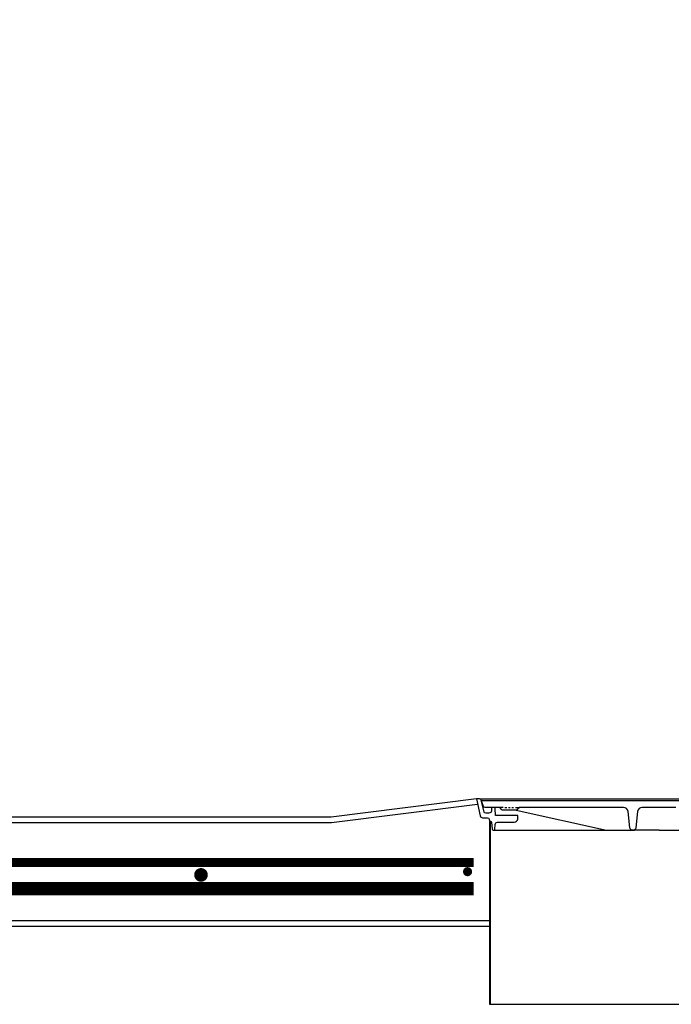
# Model space of a CAD drawing. Extents: x 990 to 4202, y -422 to 622.
# Tile 170 of 200: x 1628 to 1664, y -105 to -51. Entities that reach past the tile are written whole.
import ezdxf

# ---------------------------------------------------------------- set-up
doc = ezdxf.new("R2010")
doc.units = 0
doc.header["$MEASUREMENT"] = 0
doc.linetypes.add('HIDDEN', pattern=[0.375, 0.25, -0.125])
doc.linetypes.add('TANK-SLAB$0$DASHED', pattern=[0.75, 0.5, -0.25])
for name, color, linetype in [('REBAR', 4, 'TANK-SLAB$0$DASHED'), ('TANK-MANHOLE', 2, 'CONTINUOUS'), ('TANK-SLAB', 6, 'CONTINUOUS'), ('TEXT', 3, 'CONTINUOUS')]:
    doc.layers.add(name, color=color, linetype=linetype)
doc.styles.add('SIMPLEX', font='simplex')
doc.dimstyles.new('DIM48', dxfattribs={"dimscale": 48, "dimtxt": 0.09375, "dimasz": 0.09375, "dimexe": 0.0625, "dimexo": 0.0625, "dimgap": 0.0625, "dimtad": 1, "dimdec": 4, "dimzin": 3, "dimdsep": 46, "dimlunit": 4, "dimtxsty": 'SIMPLEX', "dimcen": 0, "dimclrd": 3, "dimclre": 3, "dimclrt": 3, "dimadec": 0, "dimazin": 0, "dimtfac": 1, "dimtdec": 4, "dimtofl": 0, "dimtmove": 2, "dimatfit": 3, "dimfxl": 1, "dimfrac": 2, "dimtolj": 1, "dimtzin": 3, "dimarcsym": 0})

msp = doc.modelspace()

# ---------------------------------------------------------------- linework, layer by layer
at = {"layer": 'REBAR', "linetype": 'HIDDEN', "const_width": 0.5}
msp.add_lwpolyline([(1608.78686, -97.52873), (1652.70836, -97.52873)], dxfattribs=at)
at = {"layer": 'REBAR'}
for points, const_width in [([(1637.87473, -98.20431, -1), (1637.49973, -98.20431, -1)], 0.375), ([(1652.49169, -98.02873, -1), (1652.24169, -98.02873, -1)], 0.25)]:
    msp.add_lwpolyline(points, format="xyb", close=True, dxfattribs=dict(at, const_width=const_width))
at = {"layer": 'REBAR', "const_width": 0.75}
msp.add_lwpolyline([(1608.78686, -98.96323), (1652.70836, -98.96323)], dxfattribs=at)
at = {"layer": 'TANK-MANHOLE', "color": 1, "linetype": 'Continuous'}
for p, q in [((1653.04591, -94.02133), (1672.79364, -94.02133)), ((1653.15414, -94.11426), (1662.91423, -94.11426)), ((1654.33033, -94.49153), (1654.09177, -94.49153)), ((1654.42604, -94.49153), (1654.52174, -94.49153)), ((1654.61744, -94.49153), (1654.71315, -94.49153)), ((1654.80747, -94.49153), (1654.90317, -94.49153)), ((1654.99887, -94.49153), (1655.23743, -94.49153)), ((1655.03721, -94.64119), (1660.02431, -95.74516)), ((1653.56886, -95.27935), (1653.56886, -105.33244)), ((1653.61602, -95.27935), (1653.56886, -95.27935)), ((1653.61602, -95.27935), (1653.61602, -105.33244)), ((1653.79772, -95.74816), (1660.02887, -95.74816)), ((1660.04783, -95.74816), (1661.56882, -95.74816)), ((1662.91423, -95.74816), (1661.56882, -95.74816)), ((1662.91423, -95.74816), (1664.25963, -95.74816)), ((1653.56886, -105.33244), (1672.25959, -105.33244))]:
    msp.add_line(p, q, dxfattribs=at)
msp.add_lwpolyline([(1653.75197, -94.49153, 0.39953151), (1653.68955, -94.55088), (1653.6834, -94.67284, -0.39953151), (1653.54295, -94.80638), (1653.36468, -94.80638, -0.34858266), (1653.27338, -94.73392), (1653.12404, -94.09366, 0.35017412), (1653.03342, -94.02133), (1652.85034, -94.02133), (1653.0681, -94.96034, 0.3489397), (1653.18995, -95.05743), (1653.47038, -95.05743, -0.39805274), (1653.56469, -95.14598), (1653.57025, -95.24606), (1653.62312, -95.24606, -0.38836603), (1653.68538, -95.303), (1653.72004, -95.69122, 0.38836603), (1653.78229, -95.74816), (1653.81157, -95.74816, 0.39889443), (1653.87398, -95.68895), (1653.88792, -95.42414, -0.39889443), (1654.01275, -95.30571), (1654.94063, -95.30571, 0.39805028), (1655.12784, -95.12861), (1655.13896, -94.92844), (1653.91284, -94.92844), (1653.8934, -94.55082, 0.39923087), (1653.83099, -94.49153)], format="xyb", close=True, dxfattribs=at)
msp.add_lwpolyline([(1663.84492, -94.49153), (1661.98215, -94.49153, 0.38336671), (1661.73322, -94.71496), (1661.63773, -95.60851, -0.38336671), (1661.48237, -95.74816), (1661.45555, -95.74816, -0.38336671), (1661.30018, -95.60851), (1661.2047, -94.71496, 0.38336671), (1660.95611, -94.49153), (1655.23744, -94.49153, 0.20067998), (1655.1707, -94.51944), (1655.07115, -94.62035, -0.20067998), (1655.00441, -94.64826), (1654.6646, -94.64826), (1654.3248, -94.64826, -0.20068244), (1654.25806, -94.62035), (1654.15851, -94.51944, 0.20068244), (1654.09177, -94.49153), (1653.33968, -94.49153, -0.31505809), (1653.25161, -94.42992), (1653.15969, -94.17806), (1653.15414, -94.11426), (1662.91423, -94.11426)], format="xyb", dxfattribs=at)
msp.add_lwpolyline([(1662.91423, -94.11426), (1672.67293, -94.11426)], dxfattribs=at)
msp.add_arc((1660.04783, -95.65441), 0.09375, 255.469185, 270, dxfattribs=at)
at = {"layer": 'TANK-SLAB', "color": 2, "linetype": 'Continuous'}
for p, q in [((1652.85034, -94.02133), (1644.85034, -95.02133)), ((1652.92132, -94.32739), (1644.86979, -95.33383)), ((1644.86983, -95.33382), (1618.53611, -95.33382)), ((1644.85444, -95.02082), (1618.55499, -95.02125)), ((1607.3682, -100.70883), (1653.56886, -100.70883)), ((1607.3682, -101.02133), (1653.56886, -101.02133))]:
    msp.add_line(p, q, dxfattribs=at)

# ---------------------------------------------------------------- leaders
at = {"layer": 'TEXT'}
msp.add_leader([(1605.65678, -92.13611), (1643.565, -0.12671), (1655.04007, -0.12671)], dimstyle='DIM48', override={"dimgap": 0.0625, "dimtad": 0}, dxfattribs=at)

doc.saveas('drawing.dxf')
